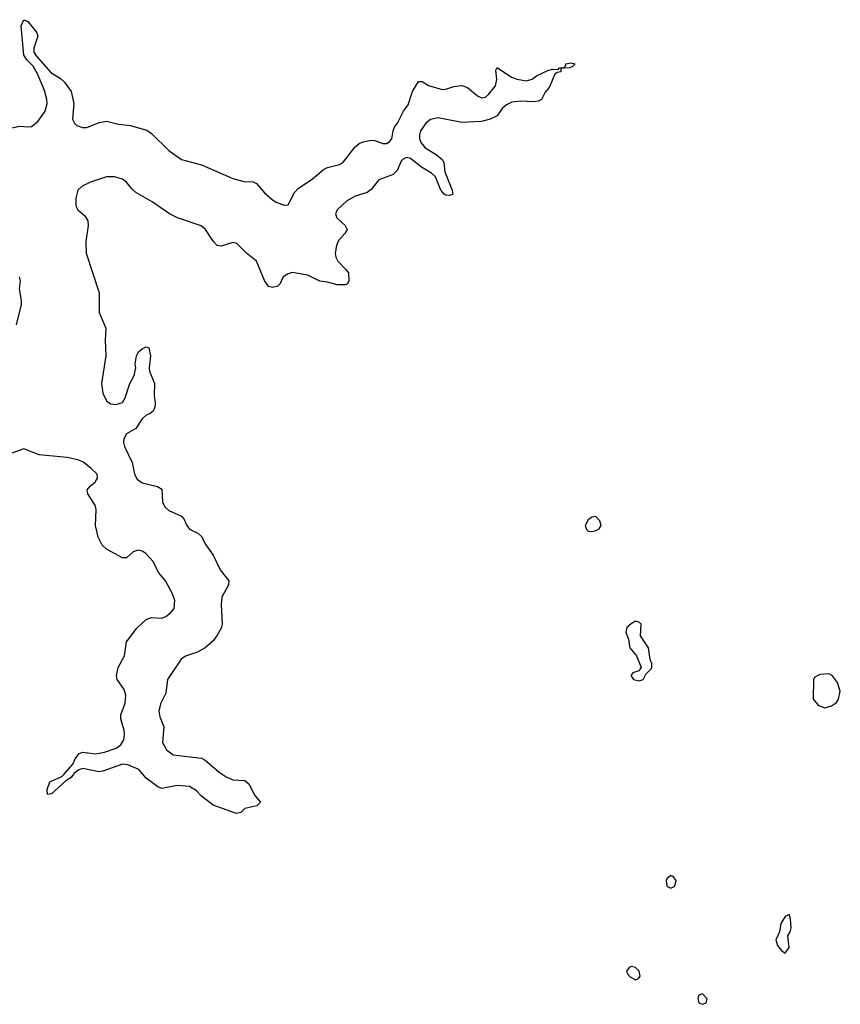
# Model space of a CAD drawing. Header units: inches. Extents: x 2396598 to 2566999, y 262085 to 451979.
# Tile 209 of 256: x 2507309 to 2511469, y 362243 to 367234. Entities that reach past the tile are written whole.
import ezdxf

# ---------------------------------------------------------------- set-up
doc = ezdxf.new("R2010")
doc.units = ezdxf.units.IN
doc.header["$MEASUREMENT"] = 0
doc.layers.add('C5306', color=7, linetype='Continuous')
doc.layers.add('C5316', color=7, linetype='Continuous')

msp = doc.modelspace()

# ---------------------------------------------------------------- linework, layer by layer
at = {"layer": 'C5306', "color": 5, "elevation": 20}
for points in [[(2507270, 366685), (2507310, 366693.8), (2507350, 366690.2), (2507370, 366693.2), (2507402, 366718), (2507437.9, 366770), (2507448.8, 366810), (2507447.7, 366830), (2507435.3, 366875.3), (2507399.9, 366959.9), (2507377.7, 366997.7), (2507345.4, 367030), (2507330, 367054), (2507317.2, 367202.8), (2507330, 367234), (2507350, 367224.9), (2507394, 367170), (2507401.3, 367150), (2507380.3, 367090), (2507381.3, 367070), (2507392, 367050), (2507466.6, 366966.6), (2507515.8, 366935.8), (2507536.8, 366916.8), (2507569.5, 366869.5), (2507584.5, 366810), (2507577.6, 366730), (2507586.4, 366710), (2507598.3, 366698.3), (2507627.2, 366687.2), (2507650, 366688.1), (2507712.6, 366712.6), (2507750, 366719.2), (2507810, 366705.1), (2507870, 366697.5), (2507953.5, 366673.5), (2507977.8, 366657.8), (2508066.5, 366570), (2508130, 366525.2), (2508230, 366498.4), (2508390, 366428.3), (2508445.6, 366414.4), (2508492.8, 366412.8), (2508510, 366403.8), (2508550, 366355.8), (2508590, 366321.3), (2508610, 366308.5), (2508650, 366294), (2508670, 366296), (2508701.8, 366358.2), (2508721.5, 366378.5), (2508793.4, 366426.6), (2508850, 366474.7), (2508870, 366484.2), (2508930, 366500.2), (2508950, 366514), (2509009.8, 366590.2), (2509030, 366607), (2509050, 366615.3), (2509090, 366622.6), (2509110, 366622), (2509150, 366607), (2509170, 366607), (2509184, 366616), (2509195.1, 366630), (2509201.6, 366670), (2509209.6, 366690), (2509224.5, 366710), (2509255.1, 366770), (2509278.2, 366801.8), (2509300.5, 366870), (2509330, 366920.7), (2509350, 366920.5), (2509380.6, 366900.6), (2509450, 366880.4), (2509470, 366881.3), (2509510, 366895.3), (2509550, 366900.4), (2509578.8, 366890), (2509630, 366847.3), (2509650, 366838), (2509660.9, 366839.1), (2509670, 366840.7), (2509685.8, 366854.2), (2509720.5, 366899.5), (2509727.6, 366930), (2509722, 366978), (2509730, 366991), (2509802.8, 366942.8), (2509830, 366931.8), (2509876, 366924), (2509907.3, 366932.7), (2509929, 366950), (2509990, 366978), (2510000, 366980.4)], [(2510000, 366906), (2509993, 366890), (2509973.5, 366866.5), (2509954.9, 366830), (2509938.9, 366821.1), (2509910, 366817.7), (2509850, 366821.1), (2509804.2, 366815.8), (2509777.2, 366802.8), (2509755.6, 366784.4), (2509730, 366747), (2509694.8, 366730), (2509650, 366717.8), (2509550, 366713.5), (2509430, 366736.1), (2509391.8, 366728.2), (2509369.3, 366710.7), (2509340.3, 366670), (2509335.3, 366650), (2509336.5, 366630), (2509344.9, 366610), (2509364.3, 366584.3), (2509420.4, 366550), (2509450, 366524.9), (2509458.7, 366510), (2509463.4, 366463.4), (2509500.7, 366370), (2509504.7, 366350), (2509490, 366342.7), (2509470, 366344.5), (2509461.2, 366350), (2509444.5, 366370), (2509416.6, 366436.6), (2509396.8, 366456.8), (2509345.7, 366485.7), (2509290, 366529.6), (2509270, 366535.6), (2509252.3, 366527.7), (2509242.6, 366517.4), (2509223, 366470), (2509203, 366450), (2509130, 366422.8), (2509090, 366373.7), (2509070, 366358), (2509010, 366339.4), (2508965.8, 366314.2), (2508918.9, 366270), (2508910.3, 366250), (2508916.1, 366230), (2508958.7, 366190), (2508968.7, 366170), (2508957, 366150), (2508925.5, 366114.5), (2508915.3, 366090), (2508908.7, 366050), (2508911.8, 366030), (2508921.1, 366010), (2508961.5, 365970), (2508975.3, 365950), (2508977.8, 365910), (2508970, 365894.5), (2508961, 365890), (2508919, 365890), (2508870, 365903.7), (2508830, 365909), (2508770, 365939.6), (2508690, 365952.1), (2508670, 365946.2), (2508644.6, 365930), (2508627.3, 365892.7), (2508616.9, 365883.1), (2508590, 365876.9), (2508570, 365881.3), (2508550, 365912), (2508509.9, 366009.9), (2508458.9, 366050), (2508410, 366099.3), (2508390, 366104), (2508330, 366086), (2508309.9, 366089.9), (2508290, 366111.1), (2508250.3, 366170.3), (2508229.1, 366189.1), (2508109.9, 366229.9), (2508069.2, 366249.2), (2507980.8, 366310), (2507898.1, 366358.1), (2507876.9, 366376.9), (2507850.9, 366410), (2507830, 366425.1), (2507790, 366437.1), (2507750, 366437.7), (2507668.8, 366410), (2507626.3, 366390), (2507603.8, 366370), (2507594, 366330), (2507594.4, 366290), (2507603.2, 366270), (2507640.2, 366240.2), (2507654.8, 366214.8), (2507656.5, 366190), (2507644.2, 366110), (2507645.6, 366050), (2507711.6, 365850), (2507711.6, 365750), (2507745.5, 365670), (2507742.4, 365610), (2507746.2, 365530), (2507723.2, 365390), (2507730, 365340.4), (2507750, 365302.4), (2507770, 365286.5), (2507796.8, 365283.2), (2507830, 365292.7), (2507843.6, 365316.4), (2507867.4, 365390), (2507889.7, 365430), (2507898, 365470), (2507895.1, 365490), (2507901.6, 365530), (2507912.3, 365550), (2507930, 365565.5), (2507950, 365574.9), (2507964.7, 365570), (2507972.7, 365530), (2507964.9, 365470), (2507967.5, 365452.5), (2507993.4, 365390), (2507990.4, 365330), (2507995.8, 365290), (2507993.7, 365270), (2507985.5, 365250), (2507970, 365237.6), (2507950, 365229.6), (2507930.4, 365210), (2507897.8, 365162.2), (2507850, 365135.1), (2507837.2, 365110), (2507835.2, 365090), (2507840.2, 365070), (2507880.1, 364990), (2507891.9, 364930), (2507904.8, 364904.8), (2507930, 364886.4), (2508008.2, 364868.2), (2508030, 364853.4), (2508032.9, 364790), (2508044.2, 364764.2), (2508065.8, 364745.8), (2508130, 364717.8), (2508138.5, 364710), (2508156.3, 364670), (2508170, 364651.4), (2508211.7, 364631.7), (2508230, 364614.3), (2508252.7, 364572.7), (2508290, 364520.3), (2508324.8, 364444.8), (2508368.7, 364390), (2508367, 364370), (2508333.5, 364306.5), (2508330.2, 364270), (2508335, 364170), (2508330, 364149.6), (2508310, 364113.3), (2508290, 364085.1), (2508250, 364049.8), (2508210, 364027.2), (2508150, 364008.1), (2508127.3, 363992.7), (2508058.2, 363890), (2508050, 363819.5), (2508023.9, 363770), (2508015.2, 363730), (2508019.8, 363699.8), (2508039.7, 363650), (2508032.9, 363570), (2508053.3, 363533.3), (2508087.9, 363507.9), (2508230.9, 363490.9), (2508250, 363481.1), (2508319.7, 363419.7), (2508355.5, 363395.5), (2508390, 363380.3), (2508450, 363378), (2508470, 363361), (2508501.1, 363301.1), (2508530, 363268), (2508510.7, 363249.3), (2508450, 363235.3), (2508430, 363215.3), (2508408, 363210), (2508290, 363251.8), (2508230, 363298.7), (2508205.4, 363325.4), (2508170, 363346.2), (2508107.8, 363352.2), (2508030, 363337.4), (2508010, 363345.4), (2507950, 363389.8), (2507913.7, 363433.7), (2507857, 363457), (2507830, 363460.4), (2507730, 363424.4), (2507710, 363421.1), (2507630, 363438.4), (2507608.3, 363431.7), (2507586, 363414), (2507570, 363392), (2507543.9, 363376.1), (2507470, 363309.2), (2507450, 363306), (2507448.1, 363331.9), (2507462, 363370), (2507522.3, 363397.7), (2507533.1, 363406.9), (2507579.3, 363460.7), (2507590, 363486.8), (2507610, 363514.4), (2507630, 363520.4), (2507693.3, 363513.3), (2507739.3, 363520.7), (2507798.5, 363541.5), (2507822, 363558), (2507836.9, 363583.1), (2507841, 363610), (2507839.4, 363630), (2507821.6, 363690), (2507821.4, 363710), (2507843.5, 363770), (2507846.6, 363810), (2507838.9, 363838.9), (2507803.1, 363890), (2507799.8, 363910), (2507809.1, 363950), (2507840.9, 364010), (2507850, 364080.5), (2507903.1, 364150), (2507950, 364194), (2507977, 364203), (2508030, 364200.9), (2508050, 364208.8), (2508072.9, 364227.1), (2508092.1, 364250), (2508096.2, 364290), (2508084.3, 364324.3), (2508049, 364389), (2508015.3, 364430), (2507984.2, 364490), (2507947.9, 364527.9), (2507930, 364539.3), (2507910, 364545), (2507884, 364536), (2507850, 364506.2), (2507830, 364506.3), (2507749.9, 364549.9), (2507727, 364570), (2507707.2, 364610), (2507692.8, 364670), (2507697.1, 364750), (2507692.9, 364770), (2507654, 364830), (2507651.5, 364850), (2507667, 364870), (2507691.8, 364890), (2507704.5, 364910), (2507702, 364930), (2507670, 364960.9), (2507630, 364992.3), (2507603.6, 365003.6), (2507550, 365014.3), (2507407.7, 365027.7), (2507330, 365059), (2507270, 365037.2)], [(2507293.3, 365686.7), (2507317.7, 365790), (2507318.7, 365810), (2507307.6, 365870), (2507314, 365910), (2507307.8, 365930)]]:
    msp.add_lwpolyline(points, dxfattribs=at)
at = {"layer": 'C5316', "color": 5, "elevation": 20}
msp.add_lwpolyline([(2510000, 366980.4), (2510010, 366982.8), (2510038, 366982), (2510046, 366990), (2510068.4, 366991.6), (2510078, 367002), (2510078, 367010), (2510104.5, 367015.5), (2510124.7, 367010), (2510110, 366995.3), (2510094, 366990), (2510052.7, 366987.3), (2510051.3, 366970), (2510033.4, 366966.6), (2510022.5, 366957.5), (2510000, 366906)], dxfattribs=at)
at = {"layer": 'C5316', "color": 5, "elevation": 40}
for points in [[(2510230, 364716), (2510210, 364712.3), (2510190, 364698.4), (2510174.9, 364670), (2510182, 364650), (2510190, 364642), (2510210, 364639.1), (2510230, 364644), (2510246.6, 364653.4), (2510257.2, 364670), (2510250, 364694)], [(2510430, 364184.2), (2510407.8, 364172.2), (2510386.6, 364153.4), (2510382, 364130), (2510394.4, 364094.4), (2510402.4, 364050), (2510436.3, 364010), (2510458.8, 363950), (2510447.1, 363932.9), (2510416.8, 363923.2), (2510407.7, 363910), (2510420.7, 363890), (2510450, 363882.4), (2510469, 363890), (2510483.2, 363916.8), (2510510, 363942.8), (2510514, 363950), (2510513.6, 363970), (2510504.5, 363990), (2510496.2, 364050), (2510455.8, 364110), (2510458.7, 364170), (2510450, 364179.6)], [(2511410, 363918), (2511365.4, 363914.6), (2511339.6, 363900.4), (2511332, 363890), (2511331, 363790), (2511358, 363758), (2511390, 363746), (2511424.7, 363755.3), (2511450, 363772), (2511459, 363790), (2511468.7, 363830), (2511453.6, 363873.6), (2511428.4, 363908.4)], [(2510610, 362895.1), (2510590, 362879), (2510585.5, 362870), (2510590, 362842), (2510610, 362831.3), (2510630, 362842), (2510637.2, 362870), (2510622, 362890)], [(2511210, 362698), (2511190, 362688), (2511167.9, 362652.1), (2511161, 362610), (2511142, 362570), (2511150, 362541), (2511170, 362516), (2511190, 362502), (2511208.7, 362530), (2511202, 362590), (2511215.3, 362610), (2511219, 362630), (2511216.5, 362676.5)], [(2510410, 362434.5), (2510398, 362430), (2510384.9, 362410), (2510390, 362398), (2510402.8, 362382.8), (2510430, 362367.3), (2510446, 362374), (2510454.2, 362385.8), (2510449.3, 362410), (2510430, 362429.3)], [(2510770, 362295.3), (2510751.6, 362288.4), (2510746, 362274), (2510752, 362250), (2510770, 362242.8), (2510788, 362250), (2510794, 362270)]]:
    msp.add_lwpolyline(points, close=True, dxfattribs=at)

doc.saveas('drawing.dxf')
